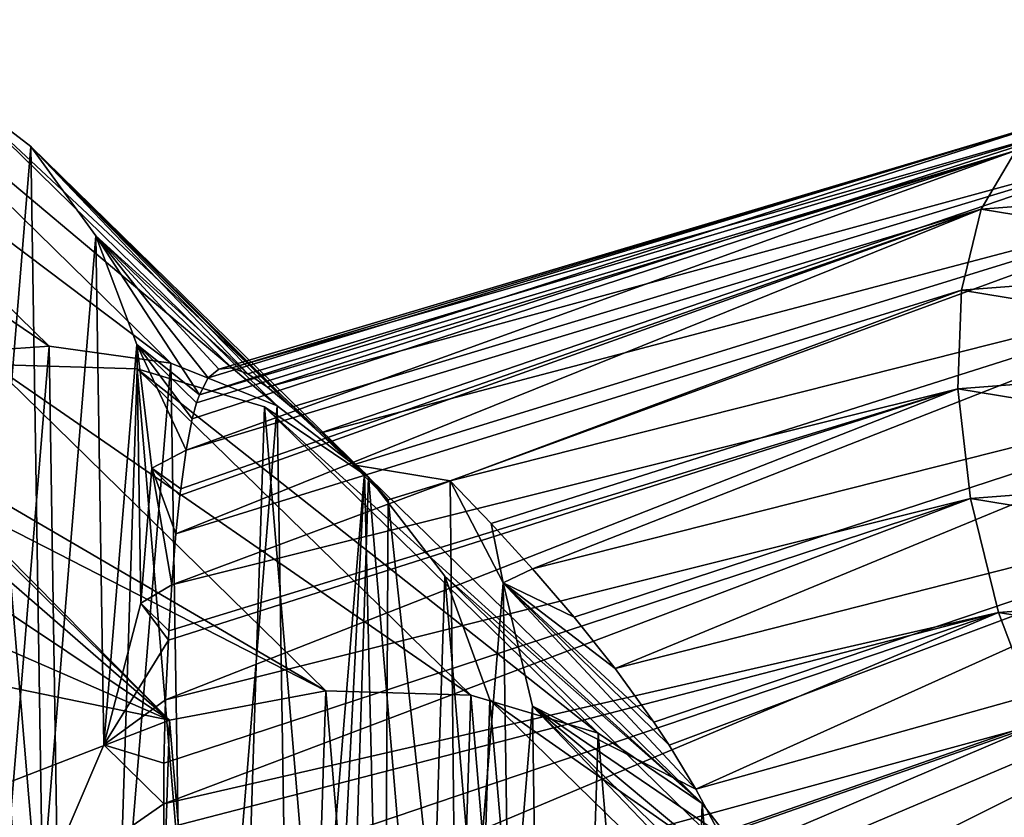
# Model space of a CAD drawing. Header units: millimetres. Extents: x 0 to 1220, y 0 to 506.
# Tile 91 of 256: x 177 to 193, y 265 to 278. Entities that reach past the tile are written whole.
import ezdxf

# ---------------------------------------------------------------- set-up
doc = ezdxf.new("R2010")
doc.units = ezdxf.units.MM
doc.header["$LTSCALE"] = 25.4
doc.layers.get('0').update_dxf_attribs({"true_color": 0xff5454})

# ---------------------------------------------------------------- blocks, each defined once
blk = doc.blocks.new('TWIG-VI-9138.STL')
at = {"color": 0}
mesh = blk.add_polyface(dxfattribs=at)
corners = [(-418.951, 277, 439.399), (-418.885, 272.773, 435.862), (-419.132, 274.795, 437.736), (-418.348, 279.313, 440.796), (-418.218, 271.002, 433.842), (-417.343, 281.654, 441.878), (-417.154, 269.543, 431.744), (-415.971, 283.944, 442.609), (-415.729, 268.445, 429.64), (-414.278, 286.106, 442.963), (-413.992, 267.746, 427.602), (-412.323, 288.065, 442.93), (-412.001, 267.47, 425.698), (-410.171, 289.754, 442.509), (-409.825, 267.626, 423.994), (-407.896, 291.117, 441.715), (-407.538, 268.208, 422.548), (-405.575, 292.106, 440.576), (-405.218, 269.198, 421.408), (-403.288, 292.689, 439.13), (-402.943, 270.56, 420.615), (-401.112, 292.845, 437.426), (-400.791, 272.25, 420.194), (-399.122, 292.568, 435.522), (-398.835, 274.209, 420.16), (-397.385, 291.87, 433.484), (-397.143, 276.37, 420.515), (-395.96, 290.772, 431.38), (-395.771, 278.66, 421.246), (-394.896, 289.313, 429.282), (-394.766, 281.002, 422.328), (-394.229, 287.542, 427.262), (-394.163, 283.314, 423.725), (-393.982, 285.519, 425.388)]
mesh.append_faces([[corners[k] for k in face] for face in [(0, 1, 2), (32, 31, 33)]], dxfattribs={"vtx0": -1, "color": 0})
mesh.append_faces([[corners[k] for k in face] for face in [(1, 3, 4), (4, 5, 6), (6, 7, 8), (8, 9, 10), (10, 11, 12), (12, 13, 14), (14, 15, 16), (16, 17, 18), (18, 19, 20), (20, 21, 22), (22, 23, 24), (24, 25, 26), (26, 27, 28), (28, 29, 30), (30, 31, 32)]], dxfattribs={"vtx0": -1, "vtx1": -1, "color": 0})
mesh.append_faces([[corners[k] for k in face] for face in [(1, 0, 3), (4, 3, 5), (6, 5, 7), (8, 7, 9), (10, 9, 11), (12, 11, 13), (14, 13, 15), (16, 15, 17), (18, 17, 19), (20, 19, 21), (22, 21, 23), (24, 23, 25), (26, 25, 27), (28, 27, 29), (30, 29, 31)]], dxfattribs={"vtx0": -1, "vtx2": -1, "color": 0})
mesh = blk.add_polyface(dxfattribs=at)
corners = [(-403.288, 292.689, 439.13), (-395.662, 287.515, 443.898), (-401.112, 292.845, 437.426), (-397.838, 287.359, 445.602)]
mesh.append_faces([[corners[k] for k in face] for face in [(0, 1, 2), (1, 0, 3)]], dxfattribs={"vtx0": -1, "color": 0})
mesh = blk.add_polyface(dxfattribs=at)
corners = [(-401.112, 292.845, 437.426), (-393.672, 287.238, 441.994), (-399.122, 292.568, 435.522), (-395.662, 287.515, 443.898)]
mesh.append_faces([[corners[k] for k in face] for face in [(0, 1, 2), (1, 0, 3)]], dxfattribs={"vtx0": -1, "color": 0})
mesh = blk.add_polyface(dxfattribs=at)
corners = [(-399.122, 292.568, 435.522), (-391.935, 286.54, 439.956), (-397.385, 291.87, 433.484), (-393.672, 287.238, 441.994)]
mesh.append_faces([[corners[k] for k in face] for face in [(0, 1, 2), (1, 0, 3)]], dxfattribs={"vtx0": -1, "color": 0})
mesh = blk.add_polyface(dxfattribs=at)
corners = [(-397.385, 291.87, 433.484), (-390.51, 285.442, 437.852), (-395.96, 290.772, 431.38), (-391.935, 286.54, 439.956)]
mesh.append_faces([[corners[k] for k in face] for face in [(0, 1, 2), (1, 0, 3)]], dxfattribs={"vtx0": -1, "color": 0})
mesh = blk.add_polyface(dxfattribs=at)
corners = [(-393.204, 286.721, 428.805), (-379.097, 291.244, 423.277), (-379.87, 290.711, 421.576)]
mesh.append_faces([[corners[k] for k in face] for face in [(0, 1, 2)]], dxfattribs={"color": 0})
mesh = blk.add_polyface(dxfattribs=at)
corners = [(-393.062, 286.994, 429.85), (-379.097, 291.244, 423.277), (-393.204, 286.721, 428.805)]
mesh.append_faces([[corners[k] for k in face] for face in [(0, 1, 2)]], dxfattribs={"color": 0})
mesh = blk.add_polyface(dxfattribs=at)
corners = [(-392.891, 287.138, 430.91), (-379.097, 291.244, 423.277), (-393.062, 286.994, 429.85)]
mesh.append_faces([[corners[k] for k in face] for face in [(0, 1, 2)]], dxfattribs={"color": 0})
mesh = blk.add_polyface(dxfattribs=at)
corners = [(-392.677, 287.16, 431.984), (-379.097, 291.244, 423.277), (-392.891, 287.138, 430.91)]
mesh.append_faces([[corners[k] for k in face] for face in [(0, 1, 2)]], dxfattribs={"color": 0})
mesh = blk.add_polyface(dxfattribs=at)
corners = [(-392.414, 287.059, 433.034), (-378.166, 291.316, 424.98), (-392.677, 287.16, 431.984)]
mesh.append_faces([[corners[k] for k in face] for face in [(0, 1, 2)]], dxfattribs={"color": 0})
mesh = blk.add_polyface(dxfattribs=at)
corners = [(-392.677, 287.16, 431.984), (-378.166, 291.316, 424.98), (-379.097, 291.244, 423.277)]
mesh.append_faces([[corners[k] for k in face] for face in [(0, 1, 2)]], dxfattribs={"color": 0})
mesh = blk.add_polyface(dxfattribs=at)
corners = [(-392.093, 286.845, 434.035), (-378.166, 291.316, 424.98), (-392.414, 287.059, 433.034)]
mesh.append_faces([[corners[k] for k in face] for face in [(0, 1, 2)]], dxfattribs={"color": 0})
mesh = blk.add_polyface(dxfattribs=at)
corners = [(-392.093, 286.845, 434.035), (-377.135, 290.923, 426.579), (-378.166, 291.316, 424.98)]
mesh.append_faces([[corners[k] for k in face] for face in [(0, 1, 2)]], dxfattribs={"color": 0})
mesh = blk.add_polyface(dxfattribs=at)
corners = [(-375.492, 276.655, 420.831), (-373.644, 276.798, 424.211), (-374.503, 276.493, 422.496), (-376.549, 277.273, 419.323), (-372.97, 277.549, 425.871), (-377.608, 278.308, 418.066), (-372.522, 278.701, 427.37), (-378.602, 279.696, 417.139), (-372.328, 280.181, 428.614), (-379.469, 281.349, 416.599), (-372.402, 281.895, 429.525), (-380.154, 283.163, 416.482), (-372.738, 283.736, 430.046), (-380.613, 285.025, 416.794), (-373.315, 285.588, 430.144), (-380.82, 286.816, 417.516), (-374.096, 287.336, 429.813), (-380.759, 288.426, 418.602), (-375.034, 288.868, 429.074), (-380.436, 289.752, 419.984), (-376.069, 290.089, 427.973), (-379.87, 290.711, 421.576), (-377.135, 290.923, 426.579), (-379.097, 291.244, 423.277), (-378.166, 291.316, 424.98)]
mesh.append_faces([[corners[k] for k in face] for face in [(0, 1, 2), (22, 23, 24)]], dxfattribs={"vtx0": -1, "color": 0})
mesh.append_faces([[corners[k] for k in face] for face in [(1, 3, 4), (4, 5, 6), (6, 7, 8), (8, 9, 10), (10, 11, 12), (12, 13, 14), (14, 15, 16), (16, 17, 18), (18, 19, 20), (20, 21, 22)]], dxfattribs={"vtx0": -1, "vtx1": -1, "color": 0})
mesh.append_faces([[corners[k] for k in face] for face in [(1, 0, 3), (4, 3, 5), (6, 5, 7), (8, 7, 9), (10, 9, 11), (12, 11, 13), (14, 13, 15), (16, 15, 17), (18, 17, 19), (20, 19, 21), (22, 21, 23)]], dxfattribs={"vtx0": -1, "vtx2": -1, "color": 0})
mesh = blk.add_polyface(dxfattribs=at)
corners = [(-391.699, 286.517, 434.982), (-377.135, 290.923, 426.579), (-392.093, 286.845, 434.035)]
mesh.append_faces([[corners[k] for k in face] for face in [(0, 1, 2)]], dxfattribs={"color": 0})
mesh = blk.add_polyface(dxfattribs=at)
corners = [(-391.238, 286.095, 435.825), (-377.135, 290.923, 426.579), (-391.699, 286.517, 434.982)]
mesh.append_faces([[corners[k] for k in face] for face in [(0, 1, 2)]], dxfattribs={"color": 0})
mesh = blk.add_polyface(dxfattribs=at)
corners = [(-391.238, 286.095, 435.825), (-376.069, 290.089, 427.973), (-377.135, 290.923, 426.579)]
mesh.append_faces([[corners[k] for k in face] for face in [(0, 1, 2)]], dxfattribs={"color": 0})
mesh = blk.add_polyface(dxfattribs=at)
corners = [(-395.96, 290.772, 431.38), (-391.699, 286.517, 434.982), (-392.093, 286.845, 434.035)]
mesh.append_faces([[corners[k] for k in face] for face in [(0, 1, 2)]], dxfattribs={"color": 0})
mesh = blk.add_polyface(dxfattribs=at)
corners = [(-395.96, 290.772, 431.38), (-392.093, 286.845, 434.035), (-392.414, 287.059, 433.034)]
mesh.append_faces([[corners[k] for k in face] for face in [(0, 1, 2)]], dxfattribs={"color": 0})
mesh = blk.add_polyface(dxfattribs=at)
corners = [(-395.96, 290.772, 431.38), (-392.414, 287.059, 433.034), (-394.896, 289.313, 429.282)]
mesh.append_faces([[corners[k] for k in face] for face in [(0, 1, 2)]], dxfattribs={"color": 0})
mesh = blk.add_polyface(dxfattribs=at)
corners = [(-395.96, 290.772, 431.38), (-390.51, 285.442, 437.852), (-391.238, 286.095, 435.825)]
mesh.append_faces([[corners[k] for k in face] for face in [(0, 1, 2)]], dxfattribs={"color": 0})
mesh = blk.add_polyface(dxfattribs=at)
corners = [(-395.96, 290.772, 431.38), (-391.238, 286.095, 435.825), (-391.699, 286.517, 434.982)]
mesh.append_faces([[corners[k] for k in face] for face in [(0, 1, 2)]], dxfattribs={"color": 0})
mesh = blk.add_polyface(dxfattribs=at)
corners = [(-393.322, 286.329, 427.82), (-379.87, 290.711, 421.576), (-393.423, 285.812, 426.895)]
mesh.append_faces([[corners[k] for k in face] for face in [(0, 1, 2)]], dxfattribs={"color": 0})
mesh = blk.add_polyface(dxfattribs=at)
corners = [(-393.423, 285.812, 426.895), (-379.87, 290.711, 421.576), (-380.436, 289.752, 419.984)]
mesh.append_faces([[corners[k] for k in face] for face in [(0, 1, 2)]], dxfattribs={"color": 0})
mesh = blk.add_polyface(dxfattribs=at)
corners = [(-393.251, 286.588, 428.429), (-379.87, 290.711, 421.576), (-393.322, 286.329, 427.82)]
mesh.append_faces([[corners[k] for k in face] for face in [(0, 1, 2)]], dxfattribs={"color": 0})
mesh = blk.add_polyface(dxfattribs=at)
corners = [(-393.204, 286.721, 428.805), (-379.87, 290.711, 421.576), (-393.251, 286.588, 428.429)]
mesh.append_faces([[corners[k] for k in face] for face in [(0, 1, 2)]], dxfattribs={"color": 0})
mesh = blk.add_polyface(dxfattribs=at)
corners = [(-390.696, 285.573, 436.571), (-376.069, 290.089, 427.973), (-391.238, 286.095, 435.825)]
mesh.append_faces([[corners[k] for k in face] for face in [(0, 1, 2)]], dxfattribs={"color": 0})
mesh = blk.add_polyface(dxfattribs=at)
corners = [(-390.696, 285.573, 436.571), (-389.112, 285.314, 436.569), (-376.069, 290.089, 427.973), (-390.121, 285.003, 437.162)]
mesh.append_faces([[corners[k] for k in face] for face in [(0, 1, 2), (1, 0, 3)]], dxfattribs={"vtx0": -1, "color": 0})
mesh = blk.add_polyface(dxfattribs=at)
corners = [(-389.112, 285.314, 436.569), (-375.034, 288.868, 429.074), (-376.069, 290.089, 427.973)]
mesh.append_faces([[corners[k] for k in face] for face in [(0, 1, 2)]], dxfattribs={"color": 0})
mesh = blk.add_polyface(dxfattribs=at)
corners = [(-393.588, 284.451, 425.323), (-380.436, 289.752, 419.984), (-380.759, 288.426, 418.602)]
mesh.append_faces([[corners[k] for k in face] for face in [(0, 1, 2)]], dxfattribs={"color": 0})
mesh = blk.add_polyface(dxfattribs=at)
corners = [(-393.524, 285.072, 425.933), (-380.436, 289.752, 419.984), (-393.588, 284.451, 425.323)]
mesh.append_faces([[corners[k] for k in face] for face in [(0, 1, 2)]], dxfattribs={"color": 0})
mesh = blk.add_polyface(dxfattribs=at)
corners = [(-393.51, 285.183, 426.059), (-380.436, 289.752, 419.984), (-393.524, 285.072, 425.933)]
mesh.append_faces([[corners[k] for k in face] for face in [(0, 1, 2)]], dxfattribs={"color": 0})
mesh = blk.add_polyface(dxfattribs=at)
corners = [(-393.423, 285.812, 426.895), (-380.436, 289.752, 419.984), (-393.51, 285.183, 426.059)]
mesh.append_faces([[corners[k] for k in face] for face in [(0, 1, 2)]], dxfattribs={"color": 0})
mesh = blk.add_polyface(dxfattribs=at)
corners = [(-394.896, 289.313, 429.282), (-392.891, 287.138, 430.91), (-393.062, 286.994, 429.85)]
mesh.append_faces([[corners[k] for k in face] for face in [(0, 1, 2)]], dxfattribs={"color": 0})
mesh = blk.add_polyface(dxfattribs=at)
corners = [(-394.896, 289.313, 429.282), (-393.062, 286.994, 429.85), (-393.204, 286.721, 428.805)]
mesh.append_faces([[corners[k] for k in face] for face in [(0, 1, 2)]], dxfattribs={"color": 0})
mesh = blk.add_polyface(dxfattribs=at)
corners = [(-394.896, 289.313, 429.282), (-393.204, 286.721, 428.805), (-394.229, 287.542, 427.262)]
mesh.append_faces([[corners[k] for k in face] for face in [(0, 1, 2)]], dxfattribs={"color": 0})
mesh = blk.add_polyface(dxfattribs=at)
corners = [(-394.896, 289.313, 429.282), (-392.414, 287.059, 433.034), (-392.677, 287.16, 431.984)]
mesh.append_faces([[corners[k] for k in face] for face in [(0, 1, 2)]], dxfattribs={"color": 0})
mesh = blk.add_polyface(dxfattribs=at)
corners = [(-394.896, 289.313, 429.282), (-392.677, 287.16, 431.984), (-392.891, 287.138, 430.91)]
mesh.append_faces([[corners[k] for k in face] for face in [(0, 1, 2)]], dxfattribs={"color": 0})
mesh = blk.add_polyface(dxfattribs=at)
corners = [(-388.442, 284.616, 437.08), (-375.034, 288.868, 429.074), (-389.112, 285.314, 436.569)]
mesh.append_faces([[corners[k] for k in face] for face in [(0, 1, 2)]], dxfattribs={"color": 0})
mesh = blk.add_polyface(dxfattribs=at)
corners = [(-375.034, 288.868, 429.074), (-388.442, 284.616, 437.08), (-387.767, 283.879, 437.436)]
mesh.append_faces([[corners[k] for k in face] for face in [(0, 1, 2)]], dxfattribs={"color": 0})
mesh = blk.add_polyface(dxfattribs=at)
corners = [(-374.096, 287.336, 429.813), (-375.034, 288.868, 429.074), (-387.767, 283.879, 437.436)]
mesh.append_faces([[corners[k] for k in face] for face in [(0, 1, 2)]], dxfattribs={"color": 0})
mesh = blk.add_polyface(dxfattribs=at)
corners = [(-380.759, 288.426, 418.602), (-380.82, 286.816, 417.516), (-393.656, 283.618, 424.695)]
mesh.append_faces([[corners[k] for k in face] for face in [(0, 1, 2)]], dxfattribs={"color": 0})
mesh = blk.add_polyface(dxfattribs=at)
corners = [(-380.759, 288.426, 418.602), (-393.656, 283.618, 424.695), (-393.588, 284.451, 425.323)]
mesh.append_faces([[corners[k] for k in face] for face in [(0, 1, 2)]], dxfattribs={"color": 0})
mesh = blk.add_polyface(dxfattribs=at)
corners = [(-394.229, 287.542, 427.262), (-393.322, 286.329, 427.82), (-393.423, 285.812, 426.895)]
mesh.append_faces([[corners[k] for k in face] for face in [(0, 1, 2)]], dxfattribs={"color": 0})
mesh = blk.add_polyface(dxfattribs=at)
corners = [(-394.229, 287.542, 427.262), (-393.423, 285.812, 426.895), (-393.982, 285.519, 425.388)]
mesh.append_faces([[corners[k] for k in face] for face in [(0, 1, 2)]], dxfattribs={"color": 0})
mesh = blk.add_polyface(dxfattribs=at)
corners = [(-394.229, 287.542, 427.262), (-393.204, 286.721, 428.805), (-393.251, 286.588, 428.429)]
mesh.append_faces([[corners[k] for k in face] for face in [(0, 1, 2)]], dxfattribs={"color": 0})
mesh = blk.add_polyface(dxfattribs=at)
corners = [(-394.229, 287.542, 427.262), (-393.251, 286.588, 428.429), (-393.322, 286.329, 427.82)]
mesh.append_faces([[corners[k] for k in face] for face in [(0, 1, 2)]], dxfattribs={"color": 0})
mesh = blk.add_polyface(dxfattribs=at)
corners = [(-413.435, 267.443, 442.334), (-413.501, 271.67, 445.871), (-413.682, 269.465, 444.208), (-412.897, 273.983, 447.268), (-412.768, 265.672, 440.314), (-411.893, 276.324, 448.35), (-411.704, 264.213, 438.216), (-410.521, 278.614, 449.081), (-410.279, 263.115, 436.112), (-408.828, 280.776, 449.435), (-408.542, 262.416, 434.074), (-406.873, 282.735, 449.402), (-406.551, 262.14, 432.17), (-404.721, 284.424, 448.981), (-404.375, 262.296, 430.466), (-402.446, 285.787, 448.187), (-402.088, 262.878, 429.02), (-400.125, 286.776, 447.048), (-399.768, 263.868, 427.88), (-397.838, 287.359, 445.602), (-397.493, 265.23, 427.087), (-395.662, 287.515, 443.898), (-395.341, 266.92, 426.666), (-393.672, 287.238, 441.994), (-393.385, 268.879, 426.632), (-391.935, 286.54, 439.956), (-391.693, 271.04, 426.987), (-390.51, 285.442, 437.852), (-391.207, 271.777, 427.185), (-390.193, 272.156, 426.643), (-390.121, 285.003, 437.162), (-388.993, 274.527, 427.586), (-389.112, 285.314, 436.569), (-388.244, 283.649, 434.466), (-388.146, 276.995, 428.905), (-387.766, 281.633, 432.404), (-387.733, 279.39, 430.529)]
mesh.append_faces([[corners[k] for k in face] for face in [(0, 1, 2), (35, 34, 36)]], dxfattribs={"vtx0": -1, "color": 0})
mesh.append_faces([[corners[k] for k in face] for face in [(1, 0, 3), (3, 4, 5), (5, 6, 7), (7, 8, 9), (9, 10, 11), (11, 12, 13), (13, 14, 15), (15, 16, 17), (17, 18, 19), (19, 20, 21), (21, 22, 23), (23, 24, 25), (25, 26, 27), (27, 29, 30), (30, 31, 32), (32, 31, 33), (33, 34, 35)]], dxfattribs={"vtx0": -1, "vtx1": -1, "color": 0})
mesh.append_faces([[corners[k] for k in face] for face in [(3, 0, 4), (5, 4, 6), (7, 6, 8), (9, 8, 10), (11, 10, 12), (13, 12, 14), (15, 14, 16), (17, 16, 18), (19, 18, 20), (21, 20, 22), (23, 22, 24), (25, 24, 26), (27, 26, 28), (27, 28, 29), (30, 29, 31), (33, 31, 34)]], dxfattribs={"vtx0": -1, "vtx2": -1, "color": 0})
mesh = blk.add_polyface(dxfattribs=at)
corners = [(-374.096, 287.336, 429.813), (-387.767, 283.879, 437.436), (-387.084, 283.087, 437.661)]
mesh.append_faces([[corners[k] for k in face] for face in [(0, 1, 2)]], dxfattribs={"color": 0})
mesh = blk.add_polyface(dxfattribs=at)
corners = [(-374.096, 287.336, 429.813), (-387.084, 283.087, 437.661), (-386.415, 282.249, 437.757)]
mesh.append_faces([[corners[k] for k in face] for face in [(0, 1, 2)]], dxfattribs={"color": 0})
mesh = blk.add_polyface(dxfattribs=at)
corners = [(-373.315, 285.588, 430.144), (-374.096, 287.336, 429.813), (-386.415, 282.249, 437.757)]
mesh.append_faces([[corners[k] for k in face] for face in [(0, 1, 2)]], dxfattribs={"color": 0})
mesh = blk.add_polyface(dxfattribs=at)
corners = [(-413.051, 272.259, 446.75), (-413.209, 267.381, 442.866), (-413.405, 269.714, 444.952), (-412.748, 265.93, 441.282), (-412.164, 274.904, 448.181), (-412.295, 263.406, 438.822), (-410.835, 262.196, 436.597), (-411.485, 276.315, 448.772), (-410.024, 278.667, 449.479), (-409.042, 261.4, 434.43), (-408.157, 280.948, 449.784), (-406.974, 261.042, 432.395), (-406.005, 282.979, 449.645), (-404.702, 261.136, 430.559), (-403.651, 284.681, 449.064), (-402.387, 261.651, 429.033), (-401.187, 285.989, 448.066), (-401.738, 262.638, 429.3), (-399.896, 263.402, 428.377), (-398.796, 286.829, 446.745), (-397.309, 264.903, 427.435), (-396.59, 287.214, 445.204), (-394.876, 266.826, 426.97), (-394.221, 287.142, 443.15), (-392.704, 269.087, 427.003), (-392.142, 286.521, 440.887), (-390.886, 271.587, 427.531), (-390.442, 285.376, 438.513), (-389.504, 274.217, 428.533), (-389.196, 283.759, 436.133), (-388.617, 276.863, 429.965), (-388.46, 281.74, 433.849), (-388.263, 279.407, 431.763), (-413.341, 264.926, 440.955)]
mesh.append_faces([[corners[k] for k in face] for face in [(0, 1, 2), (30, 31, 32)]], dxfattribs={"vtx0": -1, "color": 0})
mesh.append_faces([[corners[k] for k in face] for face in [(1, 0, 3), (5, 4, 6), (6, 8, 9), (9, 10, 11), (11, 12, 13), (13, 14, 15), (15, 16, 17), (17, 16, 18), (18, 19, 20), (20, 21, 22), (22, 23, 24), (24, 25, 26), (26, 27, 28), (28, 29, 30)]], dxfattribs={"vtx0": -1, "vtx1": -1, "color": 0})
mesh.append_faces([[corners[k] for k in face] for face in [(3, 4, 5)]], dxfattribs={"vtx0": -1, "vtx1": -1, "vtx2": -1, "color": 0})
mesh.append_faces([[corners[k] for k in face] for face in [(3, 0, 4), (6, 4, 7), (6, 7, 8), (9, 8, 10), (11, 10, 12), (13, 12, 14), (15, 14, 16), (18, 16, 19), (20, 19, 21), (22, 21, 23), (24, 23, 25), (26, 25, 27), (28, 27, 29), (30, 29, 31)]], dxfattribs={"vtx0": -1, "vtx2": -1, "color": 0})
mesh.append_faces([[corners[k] for k in face] for face in [(5, 33, 3)]], dxfattribs={"vtx2": -1, "color": 0})
mesh = blk.add_polyface(dxfattribs=at)
corners = [(-391.14, 281.884, 451.676), (-396.59, 287.214, 445.204), (-397.646, 285.679, 448.146)]
mesh.append_faces([[corners[k] for k in face] for face in [(0, 1, 2)]], dxfattribs={"color": 0})
mesh = blk.add_polyface(dxfattribs=at)
corners = [(-396.59, 287.214, 445.204), (-388.771, 281.812, 449.622), (-394.221, 287.142, 443.15), (-391.14, 281.884, 451.676)]
mesh.append_faces([[corners[k] for k in face] for face in [(0, 1, 2), (1, 0, 3)]], dxfattribs={"vtx0": -1, "color": 0})
mesh = blk.add_polyface(dxfattribs=at)
corners = [(-394.221, 287.142, 443.15), (-386.692, 281.191, 447.359), (-392.142, 286.521, 440.887), (-388.771, 281.812, 449.622)]
mesh.append_faces([[corners[k] for k in face] for face in [(0, 1, 2), (1, 0, 3)]], dxfattribs={"vtx0": -1, "color": 0})
mesh = blk.add_polyface(dxfattribs=at)
corners = [(-380.82, 286.816, 417.516), (-393.758, 281.735, 423.819), (-393.713, 282.713, 424.195)]
mesh.append_faces([[corners[k] for k in face] for face in [(0, 1, 2)]], dxfattribs={"color": 0})
mesh = blk.add_polyface(dxfattribs=at)
corners = [(-380.613, 285.025, 416.794), (-393.758, 281.735, 423.819), (-380.82, 286.816, 417.516)]
mesh.append_faces([[corners[k] for k in face] for face in [(0, 1, 2)]], dxfattribs={"color": 0})
mesh = blk.add_polyface(dxfattribs=at)
corners = [(-380.82, 286.816, 417.516), (-393.713, 282.713, 424.195), (-393.705, 282.865, 424.268)]
mesh.append_faces([[corners[k] for k in face] for face in [(0, 1, 2)]], dxfattribs={"color": 0})
mesh = blk.add_polyface(dxfattribs=at)
corners = [(-380.82, 286.816, 417.516), (-393.705, 282.865, 424.268), (-393.656, 283.618, 424.695)]
mesh.append_faces([[corners[k] for k in face] for face in [(0, 1, 2)]], dxfattribs={"color": 0})
mesh = blk.add_polyface(dxfattribs=at)
corners = [(-392.142, 286.521, 440.887), (-384.992, 280.046, 444.985), (-390.442, 285.376, 438.513), (-386.692, 281.191, 447.359)]
mesh.append_faces([[corners[k] for k in face] for face in [(0, 1, 2), (1, 0, 3)]], dxfattribs={"vtx0": -1, "color": 0})
mesh = blk.add_polyface(dxfattribs=at)
corners = [(-391.238, 286.095, 435.825), (-390.51, 285.442, 437.852), (-390.696, 285.573, 436.571)]
mesh.append_faces([[corners[k] for k in face] for face in [(0, 1, 2)]], dxfattribs={"color": 0})
mesh = blk.add_polyface(dxfattribs=at)
corners = [(-393.423, 285.812, 426.895), (-393.51, 285.183, 426.059), (-393.982, 285.519, 425.388)]
mesh.append_faces([[corners[k] for k in face] for face in [(0, 1, 2)]], dxfattribs={"color": 0})
mesh = blk.add_polyface(dxfattribs=at)
corners = [(-391.14, 281.884, 451.676), (-397.646, 285.679, 448.146), (-397.275, 285.025, 449.007)]
mesh.append_faces([[corners[k] for k in face] for face in [(0, 1, 2)]], dxfattribs={"color": 0})
mesh = blk.add_polyface(dxfattribs=at)
corners = [(-393.982, 285.519, 425.388), (-393.656, 283.618, 424.695), (-394.163, 283.314, 423.725), (-393.588, 284.451, 425.323)]
mesh.append_faces([[corners[k] for k in face] for face in [(0, 1, 2), (1, 0, 3)]], dxfattribs={"vtx0": -1, "color": 0})
mesh = blk.add_polyface(dxfattribs=at)
corners = [(-393.982, 285.519, 425.388), (-393.524, 285.072, 425.933), (-393.588, 284.451, 425.323)]
mesh.append_faces([[corners[k] for k in face] for face in [(0, 1, 2)]], dxfattribs={"color": 0})
mesh = blk.add_polyface(dxfattribs=at)
corners = [(-393.982, 285.519, 425.388), (-393.51, 285.183, 426.059), (-393.524, 285.072, 425.933)]
mesh.append_faces([[corners[k] for k in face] for face in [(0, 1, 2)]], dxfattribs={"color": 0})
mesh = blk.add_polyface(dxfattribs=at)
corners = [(-390.696, 285.573, 436.571), (-390.51, 285.442, 437.852), (-390.121, 285.003, 437.162)]
mesh.append_faces([[corners[k] for k in face] for face in [(0, 1, 2)]], dxfattribs={"color": 0})
mesh = blk.add_polyface(dxfattribs=at)
corners = [(-373.315, 285.588, 430.144), (-386.415, 282.249, 437.757), (-385.782, 281.373, 437.732)]
mesh.append_faces([[corners[k] for k in face] for face in [(0, 1, 2)]], dxfattribs={"color": 0})
mesh = blk.add_polyface(dxfattribs=at)
corners = [(-373.315, 285.588, 430.144), (-385.782, 281.373, 437.732), (-385.531, 280.996, 437.687)]
mesh.append_faces([[corners[k] for k in face] for face in [(0, 1, 2)]], dxfattribs={"color": 0})
mesh = blk.add_polyface(dxfattribs=at)
corners = [(-373.315, 285.588, 430.144), (-385.531, 280.996, 437.687), (-385.096, 280.281, 437.55)]
mesh.append_faces([[corners[k] for k in face] for face in [(0, 1, 2)]], dxfattribs={"color": 0})
mesh = blk.add_polyface(dxfattribs=at)
corners = [(-372.738, 283.736, 430.046), (-373.315, 285.588, 430.144), (-385.096, 280.281, 437.55)]
mesh.append_faces([[corners[k] for k in face] for face in [(0, 1, 2)]], dxfattribs={"color": 0})
mesh = blk.add_polyface(dxfattribs=at)
corners = [(-389.196, 283.759, 436.133), (-384.992, 280.046, 444.985), (-383.746, 278.429, 442.605), (-390.442, 285.376, 438.513)]
mesh.append_faces([[corners[k] for k in face] for face in [(0, 1, 2), (1, 0, 3)]], dxfattribs={"vtx0": -1, "color": 0})
mesh = blk.add_polyface(dxfattribs=at)
corners = [(-389.112, 285.314, 436.569), (-388.244, 283.649, 434.466), (-388.442, 284.616, 437.08)]
mesh.append_faces([[corners[k] for k in face] for face in [(0, 1, 2)]], dxfattribs={"color": 0})
mesh = blk.add_polyface(dxfattribs=at)
corners = [(-393.694, 281.403, 453.431), (-391.14, 281.884, 451.676), (-397.275, 285.025, 449.007)]
mesh.append_faces([[corners[k] for k in face] for face in [(0, 1, 2)]], dxfattribs={"color": 0})
mesh = blk.add_polyface(dxfattribs=at)
corners = [(-393.694, 281.403, 453.431), (-397.275, 285.025, 449.007), (-397.208, 284.856, 449.235)]
mesh.append_faces([[corners[k] for k in face] for face in [(0, 1, 2)]], dxfattribs={"color": 0})
mesh = blk.add_polyface(dxfattribs=at)
corners = [(-380.613, 285.025, 416.794), (-393.789, 280.038, 423.488), (-393.784, 280.704, 423.574)]
mesh.append_faces([[corners[k] for k in face] for face in [(0, 1, 2)]], dxfattribs={"color": 0})
mesh = blk.add_polyface(dxfattribs=at)
corners = [(-380.154, 283.163, 416.482), (-393.789, 280.038, 423.488), (-380.613, 285.025, 416.794)]
mesh.append_faces([[corners[k] for k in face] for face in [(0, 1, 2)]], dxfattribs={"color": 0})
mesh = blk.add_polyface(dxfattribs=at)
corners = [(-380.613, 285.025, 416.794), (-393.784, 280.704, 423.574), (-393.758, 281.735, 423.819)]
mesh.append_faces([[corners[k] for k in face] for face in [(0, 1, 2)]], dxfattribs={"color": 0})
mesh = blk.add_polyface(dxfattribs=at)
corners = [(-393.694, 281.403, 453.431), (-397.208, 284.856, 449.235), (-397.071, 284.335, 449.938)]
mesh.append_faces([[corners[k] for k in face] for face in [(0, 1, 2)]], dxfattribs={"color": 0})
mesh = blk.add_polyface(dxfattribs=at)
corners = [(-388.442, 284.616, 437.08), (-388.244, 283.649, 434.466), (-387.767, 283.879, 437.436)]
mesh.append_faces([[corners[k] for k in face] for face in [(0, 1, 2)]], dxfattribs={"color": 0})
mesh = blk.add_polyface(dxfattribs=at)
corners = [(-393.694, 281.403, 453.431), (-397.071, 284.335, 449.938), (-397.035, 283.638, 450.871)]
mesh.append_faces([[corners[k] for k in face] for face in [(0, 1, 2)]], dxfattribs={"color": 0})
mesh = blk.add_polyface(dxfattribs=at)
corners = [(-387.767, 283.879, 437.436), (-388.244, 283.649, 434.466), (-387.084, 283.087, 437.661)]
mesh.append_faces([[corners[k] for k in face] for face in [(0, 1, 2)]], dxfattribs={"color": 0})
mesh = blk.add_polyface(dxfattribs=at)
corners = [(-388.46, 281.74, 433.849), (-383.746, 278.429, 442.605), (-383.009, 276.41, 440.321), (-389.196, 283.759, 436.133)]
mesh.append_faces([[corners[k] for k in face] for face in [(0, 1, 2), (1, 0, 3)]], dxfattribs={"vtx0": -1, "color": 0})
mesh = blk.add_polyface(dxfattribs=at)
corners = [(-372.738, 283.736, 430.046), (-385.096, 280.281, 437.55), (-384.709, 279.553, 437.349)]
mesh.append_faces([[corners[k] for k in face] for face in [(0, 1, 2)]], dxfattribs={"color": 0})
mesh = blk.add_polyface(dxfattribs=at)
corners = [(-372.738, 283.736, 430.046), (-384.709, 279.553, 437.349), (-384.372, 278.803, 437.079)]
mesh.append_faces([[corners[k] for k in face] for face in [(0, 1, 2)]], dxfattribs={"color": 0})
mesh = blk.add_polyface(dxfattribs=at)
corners = [(-372.738, 283.736, 430.046), (-384.372, 278.803, 437.079), (-384.106, 278.059, 436.754)]
mesh.append_faces([[corners[k] for k in face] for face in [(0, 1, 2)]], dxfattribs={"color": 0})
mesh = blk.add_polyface(dxfattribs=at)
corners = [(-372.402, 281.895, 429.525), (-372.738, 283.736, 430.046), (-384.106, 278.059, 436.754)]
mesh.append_faces([[corners[k] for k in face] for face in [(0, 1, 2)]], dxfattribs={"color": 0})
mesh = blk.add_polyface(dxfattribs=at)
corners = [(-393.694, 281.403, 453.431), (-397.035, 283.638, 450.871), (-397.157, 282.914, 451.804)]
mesh.append_faces([[corners[k] for k in face] for face in [(0, 1, 2)]], dxfattribs={"color": 0})
mesh = blk.add_polyface(dxfattribs=at)
corners = [(-393.656, 283.618, 424.695), (-393.705, 282.865, 424.268), (-394.163, 283.314, 423.725)]
mesh.append_faces([[corners[k] for k in face] for face in [(0, 1, 2)]], dxfattribs={"color": 0})
mesh = blk.add_polyface(dxfattribs=at)
corners = [(-388.244, 283.649, 434.466), (-385.782, 281.373, 437.732), (-386.415, 282.249, 437.757)]
mesh.append_faces([[corners[k] for k in face] for face in [(0, 1, 2)]], dxfattribs={"color": 0})
mesh = blk.add_polyface(dxfattribs=at)
corners = [(-388.244, 283.649, 434.466), (-386.415, 282.249, 437.757), (-387.084, 283.087, 437.661)]
mesh.append_faces([[corners[k] for k in face] for face in [(0, 1, 2)]], dxfattribs={"color": 0})
mesh = blk.add_polyface(dxfattribs=at)
corners = [(-388.244, 283.649, 434.466), (-387.766, 281.633, 432.404), (-385.096, 280.281, 437.55)]
mesh.append_faces([[corners[k] for k in face] for face in [(0, 1, 2)]], dxfattribs={"color": 0})
mesh = blk.add_polyface(dxfattribs=at)
corners = [(-388.244, 283.649, 434.466), (-385.096, 280.281, 437.55), (-385.531, 280.996, 437.687)]
mesh.append_faces([[corners[k] for k in face] for face in [(0, 1, 2)]], dxfattribs={"color": 0})
mesh = blk.add_polyface(dxfattribs=at)
corners = [(-388.244, 283.649, 434.466), (-385.531, 280.996, 437.687), (-385.782, 281.373, 437.732)]
mesh.append_faces([[corners[k] for k in face] for face in [(0, 1, 2)]], dxfattribs={"color": 0})
mesh = blk.add_polyface(dxfattribs=at)
corners = [(-394.163, 283.314, 423.725), (-393.713, 282.713, 424.195), (-394.766, 281.002, 422.328)]
mesh.append_faces([[corners[k] for k in face] for face in [(0, 1, 2)]], dxfattribs={"color": 0})
mesh = blk.add_polyface(dxfattribs=at)
corners = [(-394.163, 283.314, 423.725), (-393.705, 282.865, 424.268), (-393.713, 282.713, 424.195)]
mesh.append_faces([[corners[k] for k in face] for face in [(0, 1, 2)]], dxfattribs={"color": 0})
mesh = blk.add_polyface(dxfattribs=at)
corners = [(-380.154, 283.163, 416.482), (-393.786, 279.633, 423.461), (-393.789, 280.038, 423.488)]
mesh.append_faces([[corners[k] for k in face] for face in [(0, 1, 2)]], dxfattribs={"color": 0})
mesh = blk.add_polyface(dxfattribs=at)
corners = [(-380.154, 283.163, 416.482), (-393.756, 278.556, 423.479), (-393.786, 279.633, 423.461)]
mesh.append_faces([[corners[k] for k in face] for face in [(0, 1, 2)]], dxfattribs={"color": 0})
mesh = blk.add_polyface(dxfattribs=at)
corners = [(-380.154, 283.163, 416.482), (-393.684, 277.473, 423.623), (-393.756, 278.556, 423.479)]
mesh.append_faces([[corners[k] for k in face] for face in [(0, 1, 2)]], dxfattribs={"color": 0})
mesh = blk.add_polyface(dxfattribs=at)
corners = [(-379.469, 281.349, 416.599), (-393.684, 277.473, 423.623), (-380.154, 283.163, 416.482)]
mesh.append_faces([[corners[k] for k in face] for face in [(0, 1, 2)]], dxfattribs={"color": 0})
mesh = blk.add_polyface(dxfattribs=at)
corners = [(-393.694, 281.403, 453.431), (-397.157, 282.914, 451.804), (-397.428, 282.175, 452.692)]
mesh.append_faces([[corners[k] for k in face] for face in [(0, 1, 2)]], dxfattribs={"color": 0})
mesh = blk.add_polyface(dxfattribs=at)
corners = [(-393.713, 282.713, 424.195), (-393.758, 281.735, 423.819), (-394.766, 281.002, 422.328)]
mesh.append_faces([[corners[k] for k in face] for face in [(0, 1, 2)]], dxfattribs={"color": 0})
mesh = blk.add_polyface(dxfattribs=at)
corners = [(-396.322, 280.39, 454.809), (-393.694, 281.403, 453.431), (-397.428, 282.175, 452.692)]
mesh.append_faces([[corners[k] for k in face] for face in [(0, 1, 2)]], dxfattribs={"color": 0})
mesh = blk.add_polyface(dxfattribs=at)
corners = [(-407.759, 262.051, 449.337), (-407.601, 266.929, 453.222), (-407.955, 264.384, 451.424), (-407.022, 260.032, 447.054), (-406.714, 269.574, 454.653), (-405.776, 258.415, 444.673), (-405.332, 272.204, 455.655), (-404.076, 257.271, 442.3), (-403.514, 274.704, 456.184), (-401.997, 256.649, 440.036), (-401.342, 276.966, 456.217), (-399.628, 256.577, 437.983), (-398.909, 278.889, 455.752), (-397.074, 257.059, 436.228), (-396.322, 280.39, 454.809), (-394.446, 258.072, 434.849), (-393.694, 281.403, 453.431), (-391.859, 259.573, 433.907), (-391.14, 281.884, 451.676), (-389.426, 261.496, 433.442), (-388.771, 281.812, 449.622), (-387.253, 263.757, 433.474), (-386.692, 281.191, 447.359), (-385.436, 266.257, 434.003), (-384.992, 280.046, 444.985), (-384.054, 268.887, 435.005), (-383.746, 278.429, 442.605), (-383.167, 271.533, 436.437), (-383.009, 276.41, 440.321), (-382.813, 274.077, 438.235)]
mesh.append_faces([[corners[k] for k in face] for face in [(0, 1, 2), (28, 27, 29)]], dxfattribs={"vtx0": -1, "color": 0})
mesh.append_faces([[corners[k] for k in face] for face in [(1, 3, 4), (4, 5, 6), (6, 7, 8), (8, 9, 10), (10, 11, 12), (12, 13, 14), (14, 15, 16), (16, 17, 18), (18, 19, 20), (20, 21, 22), (22, 23, 24), (24, 25, 26), (26, 27, 28)]], dxfattribs={"vtx0": -1, "vtx1": -1, "color": 0})
mesh.append_faces([[corners[k] for k in face] for face in [(1, 0, 3), (4, 3, 5), (6, 5, 7), (8, 7, 9), (10, 9, 11), (12, 11, 13), (14, 13, 15), (16, 15, 17), (18, 17, 19), (20, 19, 21), (22, 21, 23), (24, 23, 25), (26, 25, 27)]], dxfattribs={"vtx0": -1, "vtx2": -1, "color": 0})
mesh = blk.add_polyface(dxfattribs=at)
corners = [(-372.402, 281.895, 429.525), (-384.106, 278.059, 436.754), (-384.007, 277.715, 436.585)]
mesh.append_faces([[corners[k] for k in face] for face in [(0, 1, 2)]], dxfattribs={"color": 0})
mesh = blk.add_polyface(dxfattribs=at)
corners = [(-372.402, 281.895, 429.525), (-384.007, 277.715, 436.585), (-383.828, 276.824, 436.089)]
mesh.append_faces([[corners[k] for k in face] for face in [(0, 1, 2)]], dxfattribs={"color": 0})
mesh = blk.add_polyface(dxfattribs=at)
corners = [(-372.328, 280.181, 428.614), (-372.402, 281.895, 429.525), (-383.828, 276.824, 436.089)]
mesh.append_faces([[corners[k] for k in face] for face in [(0, 1, 2)]], dxfattribs={"color": 0})
mesh = blk.add_polyface(dxfattribs=at)
corners = [(-393.758, 281.735, 423.819), (-393.784, 280.704, 423.574), (-394.766, 281.002, 422.328)]
mesh.append_faces([[corners[k] for k in face] for face in [(0, 1, 2)]], dxfattribs={"color": 0})
mesh = blk.add_polyface(dxfattribs=at)
corners = [(-388.263, 279.407, 431.763), (-383.009, 276.41, 440.321), (-382.813, 274.077, 438.235), (-388.46, 281.74, 433.849)]
mesh.append_faces([[corners[k] for k in face] for face in [(0, 1, 2), (1, 0, 3)]], dxfattribs={"vtx0": -1, "color": 0})
mesh = blk.add_polyface(dxfattribs=at)
corners = [(-387.766, 281.633, 432.404), (-384.372, 278.803, 437.079), (-384.709, 279.553, 437.349)]
mesh.append_faces([[corners[k] for k in face] for face in [(0, 1, 2)]], dxfattribs={"color": 0})
mesh = blk.add_polyface(dxfattribs=at)
corners = [(-387.766, 281.633, 432.404), (-384.709, 279.553, 437.349), (-385.096, 280.281, 437.55)]
mesh.append_faces([[corners[k] for k in face] for face in [(0, 1, 2)]], dxfattribs={"color": 0})
mesh = blk.add_polyface(dxfattribs=at)
corners = [(-387.766, 281.633, 432.404), (-387.733, 279.39, 430.529), (-384.007, 277.715, 436.585)]
mesh.append_faces([[corners[k] for k in face] for face in [(0, 1, 2)]], dxfattribs={"color": 0})
mesh = blk.add_polyface(dxfattribs=at)
corners = [(-387.766, 281.633, 432.404), (-384.007, 277.715, 436.585), (-384.106, 278.059, 436.754)]
mesh.append_faces([[corners[k] for k in face] for face in [(0, 1, 2)]], dxfattribs={"color": 0})
mesh = blk.add_polyface(dxfattribs=at)
corners = [(-387.766, 281.633, 432.404), (-384.106, 278.059, 436.754), (-384.372, 278.803, 437.079)]
mesh.append_faces([[corners[k] for k in face] for face in [(0, 1, 2)]], dxfattribs={"color": 0})
mesh = blk.add_polyface(dxfattribs=at)
corners = [(-379.469, 281.349, 416.599), (-393.56, 276.423, 423.883), (-393.684, 277.473, 423.623)]
mesh.append_faces([[corners[k] for k in face] for face in [(0, 1, 2)]], dxfattribs={"color": 0})
mesh = blk.add_polyface(dxfattribs=at)
corners = [(-379.469, 281.349, 416.599), (-393.371, 275.418, 424.249), (-393.56, 276.423, 423.883)]
mesh.append_faces([[corners[k] for k in face] for face in [(0, 1, 2)]], dxfattribs={"color": 0})
mesh = blk.add_polyface(dxfattribs=at)
corners = [(-378.602, 279.696, 417.139), (-393.371, 275.418, 424.249), (-379.469, 281.349, 416.599)]
mesh.append_faces([[corners[k] for k in face] for face in [(0, 1, 2)]], dxfattribs={"color": 0})
mesh = blk.add_polyface(dxfattribs=at)
corners = [(-394.766, 281.002, 422.328), (-393.789, 280.038, 423.488), (-395.771, 278.66, 421.246)]
mesh.append_faces([[corners[k] for k in face] for face in [(0, 1, 2)]], dxfattribs={"color": 0})
mesh = blk.add_polyface(dxfattribs=at)
corners = [(-394.766, 281.002, 422.328), (-393.784, 280.704, 423.574), (-393.789, 280.038, 423.488)]
mesh.append_faces([[corners[k] for k in face] for face in [(0, 1, 2)]], dxfattribs={"color": 0})
mesh = blk.add_polyface(dxfattribs=at)
corners = [(-372.328, 280.181, 428.614), (-383.828, 276.824, 436.089), (-383.769, 275.95, 435.519)]
mesh.append_faces([[corners[k] for k in face] for face in [(0, 1, 2)]], dxfattribs={"color": 0})
mesh = blk.add_polyface(dxfattribs=at)
corners = [(-372.328, 280.181, 428.614), (-383.787, 275.532, 435.214), (-372.522, 278.701, 427.37)]
mesh.append_faces([[corners[k] for k in face] for face in [(0, 1, 2)]], dxfattribs={"color": 0})
mesh = blk.add_polyface(dxfattribs=at)
corners = [(-372.328, 280.181, 428.614), (-383.769, 275.95, 435.519), (-383.787, 275.532, 435.214)]
mesh.append_faces([[corners[k] for k in face] for face in [(0, 1, 2)]], dxfattribs={"color": 0})
mesh = blk.add_polyface(dxfattribs=at)
corners = [(-393.789, 280.038, 423.488), (-393.786, 279.633, 423.461), (-395.771, 278.66, 421.246)]
mesh.append_faces([[corners[k] for k in face] for face in [(0, 1, 2)]], dxfattribs={"color": 0})

msp = doc.modelspace()

# ---------------------------------------------------------------- block references
at = {"color": 250, "true_color": 0x262626}
msp.add_blockref('TWIG-VI-9138.STL', (573.181, -15.244, -16.545), dxfattribs=at)

doc.saveas('drawing.dxf')
